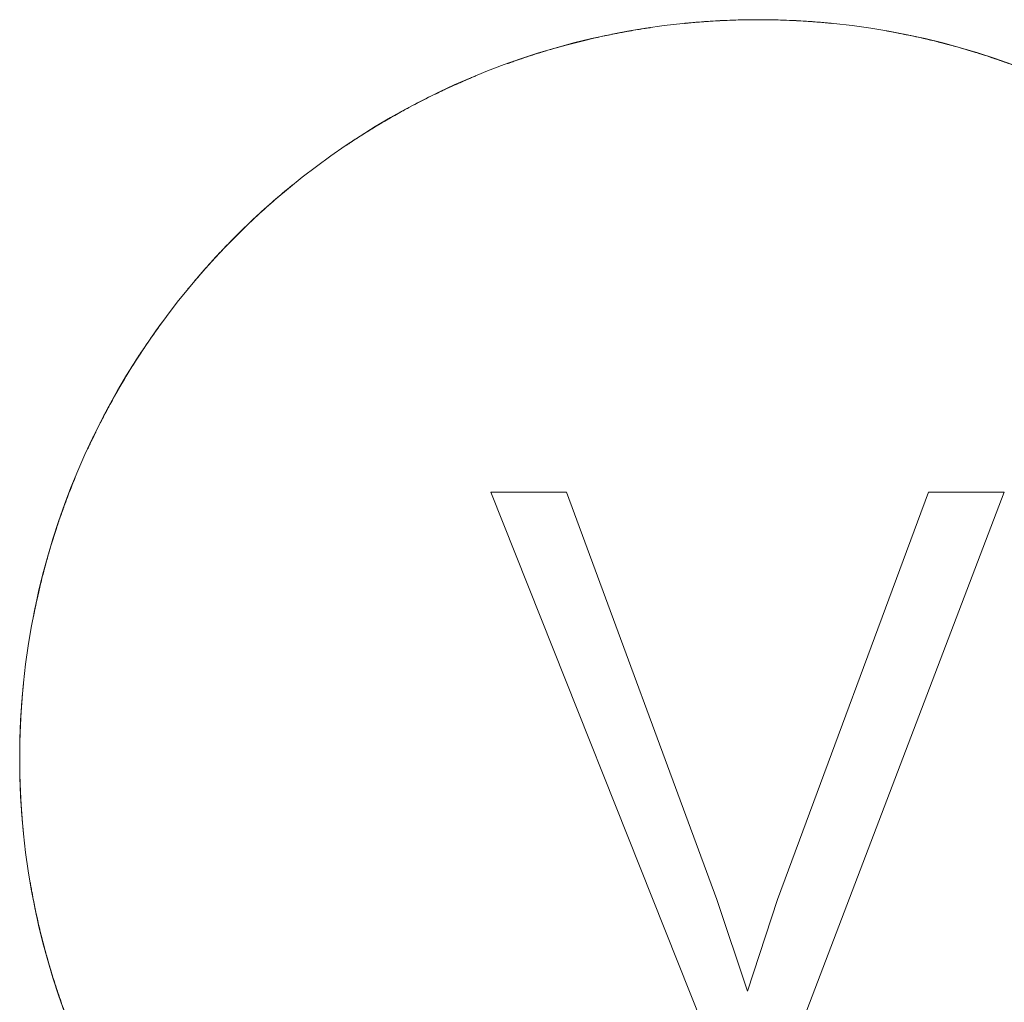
# Model space of a CAD drawing. Header units: inches. Extents: x 10 to 643, y -369 to 469.
# Tile 5 of 15: x 225.31 to 230.56, y 214.7 to 219.94. Entities that reach past the tile are written whole.
import ezdxf

# ---------------------------------------------------------------- set-up
doc = ezdxf.new("R2010")
doc.units = ezdxf.units.IN
doc.header["$MEASUREMENT"] = 0
doc.layers.add('A-DETL-MBND', color=5, linetype='Continuous', lineweight=9)
doc.layers.add('M-EQPM', color=90, linetype='Continuous', lineweight=9)

# ---------------------------------------------------------------- blocks, each defined once
blk = doc.blocks.new('Roof Vent - Roof Vent-4092266-Roof Plan')
at = {"layer": 'A-DETL-MBND'}
for p, q in [((-1.0226, 1.4191), (-1.4258, 1.4191)), ((-1.4258, 1.4191), (-0.2265, -1.5946)), ((-0.2199, -0.7522), (-1.0226, 1.4191)), ((0.9081, 1.4191), (0.1031, -0.7522)), ((0.1627, -1.5946), (1.3113, 1.4191)), ((1.3113, 1.4191), (0.9081, 1.4191)), ((-0.0572, -1.2414), (-0.2199, -0.7522)), ((0.1031, -0.7522), (-0.0572, -1.2414))]:
    blk.add_line(p, q, dxfattribs=at)
for start, end in [(0, 180), (180, 0)]:
    blk.add_arc((0, 0), 3.937, start, end, dxfattribs=at)
for points, knots in [([(0.0001, 3.937), (-0.0237, 3.937), (-0.0701, 3.9366), (-0.1349, 3.9349), (-0.1978, 3.9322), (-0.2544, 3.9289), (-0.3029, 3.9254), (-0.3427, 3.9221), (-0.3715, 3.9195), (-0.3912, 3.9175), (-0.3952, 3.9171), (-0.3898, 3.9177), (-0.378, 3.9188), (-0.3517, 3.9213), (-0.3036, 3.9254), (-0.2419, 3.9298), (-0.1418, 3.935), (-0.0594, 3.937), (0.0001, 3.937)], [0, 0, 0, 0, 0.055556, 0.111111, 0.166667, 0.222222, 0.277778, 0.333333, 0.388889, 0.444444, 0.513889, 0.548611, 0.583333, 0.652778, 0.722222, 0.791667, 0.861111, 1, 1, 1, 1]), ([(0.0001, 3.937), (0.0477, 3.937), (0.1143, 3.9357), (0.1979, 3.9322), (0.2544, 3.9289), (0.303, 3.9254), (0.3428, 3.9221), (0.3717, 3.9194), (0.3914, 3.9175), (0.3954, 3.9171), (0.39, 3.9176), (0.3782, 3.9188), (0.3519, 3.9213), (0.3039, 3.9254), (0.2423, 3.9298), (0.142, 3.935), (0.0596, 3.937), (0.0001, 3.937)], [0, 0, 0, 0, 0.111111, 0.166667, 0.222222, 0.277778, 0.333333, 0.388889, 0.444444, 0.513889, 0.548611, 0.583333, 0.652778, 0.722222, 0.791667, 0.861111, 1, 1, 1, 1]), ([(-0.9606, 3.818), (-0.9144, 3.8297), (-0.8494, 3.8447), (-0.7675, 3.8616), (-0.7118, 3.8722), (-0.6638, 3.8807), (-0.6243, 3.8872), (-0.5956, 3.8917), (-0.576, 3.8947), (-0.572, 3.8952), (-0.5774, 3.8944), (-0.5891, 3.8927), (-0.6153, 3.8887), (-0.663, 3.8809), (-0.7238, 3.8701), (-0.8224, 3.8508), (-0.9028, 3.8326), (-0.9606, 3.818)], [0, 0, 0, 0, 0.111111, 0.166667, 0.222222, 0.277778, 0.333333, 0.388889, 0.444444, 0.513889, 0.548611, 0.583333, 0.652778, 0.722222, 0.791667, 0.861111, 1, 1, 1, 1]), ([(-0.6261, 3.8869), (-0.6147, 3.8887), (-0.5956, 3.8917), (-0.576, 3.8947), (-0.572, 3.8952), (-0.5774, 3.8944), (-0.5891, 3.8927), (-0.6069, 3.89), (-0.6234, 3.8873), (-0.6262, 3.8869)], [0.3333333, 0.3333333, 0.3333333, 0.3333333, 0.3888889, 0.4444444, 0.5138889, 0.5486111, 0.5833333, 0.6527778, 0.6666667, 0.6666667, 0.6666667, 0.6666667]), ([(-0.6261, 3.8869), (-0.6147, 3.8887), (-0.5956, 3.8917), (-0.576, 3.8947), (-0.572, 3.8952), (-0.5774, 3.8944), (-0.5891, 3.8927), (-0.6069, 3.89), (-0.6234, 3.8873), (-0.6262, 3.8869)], [0.3333333, 0.3333333, 0.3333333, 0.3333333, 0.3888889, 0.4444444, 0.5138889, 0.5486111, 0.5833333, 0.6527778, 0.6666667, 0.6666667, 0.6666667, 0.6666667]), ([(-0.6261, 3.8869), (-0.6147, 3.8887), (-0.5956, 3.8917), (-0.576, 3.8947), (-0.572, 3.8952), (-0.5774, 3.8944), (-0.5891, 3.8927), (-0.6069, 3.89), (-0.6234, 3.8873), (-0.6262, 3.8869)], [0.3333333, 0.3333333, 0.3333333, 0.3333333, 0.3888889, 0.4444444, 0.5138889, 0.5486111, 0.5833333, 0.6527778, 0.6666667, 0.6666667, 0.6666667, 0.6666667]), ([(-0.6261, 3.8869), (-0.6147, 3.8887), (-0.5956, 3.8917), (-0.576, 3.8947), (-0.572, 3.8952), (-0.5774, 3.8944), (-0.5891, 3.8927), (-0.6069, 3.89), (-0.6234, 3.8873), (-0.6262, 3.8869)], [0.3333333, 0.3333333, 0.3333333, 0.3333333, 0.3888889, 0.4444444, 0.5138889, 0.5486111, 0.5833333, 0.6527778, 0.6666667, 0.6666667, 0.6666667, 0.6666667]), ([(-0.253, 3.9289), (-0.2705, 3.9277), (-0.3029, 3.9254), (-0.3427, 3.9221), (-0.3715, 3.9195), (-0.3912, 3.9175), (-0.3952, 3.9171), (-0.3898, 3.9177), (-0.378, 3.9188), (-0.3517, 3.9213), (-0.3068, 3.9251), (-0.2706, 3.9277), (-0.2531, 3.9289)], [0.2222222, 0.2222222, 0.2222222, 0.2222222, 0.2777778, 0.3333333, 0.3888889, 0.4444444, 0.5138889, 0.5486111, 0.5833333, 0.6527778, 0.7222222, 0.7777778, 0.7777778, 0.7777778, 0.7777778]), ([(-0.253, 3.9289), (-0.2705, 3.9277), (-0.3029, 3.9254), (-0.3427, 3.9221), (-0.3715, 3.9195), (-0.3912, 3.9175), (-0.3952, 3.9171), (-0.3898, 3.9177), (-0.378, 3.9188), (-0.3517, 3.9213), (-0.3068, 3.9251), (-0.2706, 3.9277), (-0.2531, 3.9289)], [0.2222222, 0.2222222, 0.2222222, 0.2222222, 0.2777778, 0.3333333, 0.3888889, 0.4444444, 0.5138889, 0.5486111, 0.5833333, 0.6527778, 0.7222222, 0.7777778, 0.7777778, 0.7777778, 0.7777778]), ([(-0.253, 3.9289), (-0.2705, 3.9277), (-0.3029, 3.9254), (-0.3427, 3.9221), (-0.3715, 3.9195), (-0.3912, 3.9175), (-0.3952, 3.9171), (-0.3898, 3.9177), (-0.378, 3.9188), (-0.3517, 3.9213), (-0.3068, 3.9251), (-0.2706, 3.9277), (-0.2531, 3.9289)], [0.2222222, 0.2222222, 0.2222222, 0.2222222, 0.2777778, 0.3333333, 0.3888889, 0.4444444, 0.5138889, 0.5486111, 0.5833333, 0.6527778, 0.7222222, 0.7777778, 0.7777778, 0.7777778, 0.7777778]), ([(-0.253, 3.9289), (-0.2705, 3.9277), (-0.3029, 3.9254), (-0.3427, 3.9221), (-0.3715, 3.9195), (-0.3912, 3.9175), (-0.3952, 3.9171), (-0.3898, 3.9177), (-0.378, 3.9188), (-0.3517, 3.9213), (-0.3068, 3.9251), (-0.2706, 3.9277), (-0.2531, 3.9289)], [0.2222222, 0.2222222, 0.2222222, 0.2222222, 0.2777778, 0.3333333, 0.3888889, 0.4444444, 0.5138889, 0.5486111, 0.5833333, 0.6527778, 0.7222222, 0.7777778, 0.7777778, 0.7777778, 0.7777778]), ([(0.2531, 3.9289), (0.2706, 3.9277), (0.303, 3.9254), (0.3428, 3.9221), (0.3717, 3.9194), (0.3914, 3.9175), (0.3954, 3.9171), (0.39, 3.9176), (0.3782, 3.9188), (0.3519, 3.9213), (0.3071, 3.9251), (0.2709, 3.9277), (0.2534, 3.9288)], [0.2222222, 0.2222222, 0.2222222, 0.2222222, 0.2777778, 0.3333333, 0.3888889, 0.4444444, 0.5138889, 0.5486111, 0.5833333, 0.6527778, 0.7222222, 0.7777778, 0.7777778, 0.7777778, 0.7777778]), ([(0.2531, 3.9289), (0.2706, 3.9277), (0.303, 3.9254), (0.3428, 3.9221), (0.3717, 3.9194), (0.3914, 3.9175), (0.3954, 3.9171), (0.39, 3.9176), (0.3782, 3.9188), (0.3519, 3.9213), (0.3071, 3.9251), (0.2709, 3.9277), (0.2534, 3.9288)], [0.2222222, 0.2222222, 0.2222222, 0.2222222, 0.2777778, 0.3333333, 0.3888889, 0.4444444, 0.5138889, 0.5486111, 0.5833333, 0.6527778, 0.7222222, 0.7777778, 0.7777778, 0.7777778, 0.7777778]), ([(0.2531, 3.9289), (0.2706, 3.9277), (0.303, 3.9254), (0.3428, 3.9221), (0.3717, 3.9194), (0.3914, 3.9175), (0.3954, 3.9171), (0.39, 3.9176), (0.3782, 3.9188), (0.3519, 3.9213), (0.3071, 3.9251), (0.2709, 3.9277), (0.2534, 3.9288)], [0.2222222, 0.2222222, 0.2222222, 0.2222222, 0.2777778, 0.3333333, 0.3888889, 0.4444444, 0.5138889, 0.5486111, 0.5833333, 0.6527778, 0.7222222, 0.7777778, 0.7777778, 0.7777778, 0.7777778]), ([(0.2531, 3.9289), (0.2706, 3.9277), (0.303, 3.9254), (0.3428, 3.9221), (0.3717, 3.9194), (0.3914, 3.9175), (0.3954, 3.9171), (0.39, 3.9176), (0.3782, 3.9188), (0.3519, 3.9213), (0.3071, 3.9251), (0.2709, 3.9277), (0.2534, 3.9288)], [0.2222222, 0.2222222, 0.2222222, 0.2222222, 0.2777778, 0.3333333, 0.3888889, 0.4444444, 0.5138889, 0.5486111, 0.5833333, 0.6527778, 0.7222222, 0.7777778, 0.7777778, 0.7777778, 0.7777778]), ([(0.6814, 3.8776), (0.6833, 3.8773), (0.6919, 3.8757), (0.7085, 3.8728), (0.7249, 3.8697), (0.7277, 3.8692)], [0.5555556, 0.5555556, 0.5555556, 0.5555556, 0.5833333, 0.6527778, 0.6666667, 0.6666667, 0.6666667, 0.6666667]), ([(0.6814, 3.8776), (0.6833, 3.8773), (0.6919, 3.8757), (0.7085, 3.8728), (0.7249, 3.8697), (0.7277, 3.8692)], [0.5555556, 0.5555556, 0.5555556, 0.5555556, 0.5833333, 0.6527778, 0.6666667, 0.6666667, 0.6666667, 0.6666667]), ([(0.6814, 3.8776), (0.6833, 3.8773), (0.6919, 3.8757), (0.7085, 3.8728), (0.7249, 3.8697), (0.7277, 3.8692)], [0.5555556, 0.5555556, 0.5555556, 0.5555556, 0.5833333, 0.6527778, 0.6666667, 0.6666667, 0.6666667, 0.6666667]), ([(0.6814, 3.8776), (0.6833, 3.8773), (0.6919, 3.8757), (0.7085, 3.8728), (0.7249, 3.8697), (0.7277, 3.8692)], [0.5555556, 0.5555556, 0.5555556, 0.5555556, 0.5833333, 0.6527778, 0.6666667, 0.6666667, 0.6666667, 0.6666667]), ([(0.6814, 3.8776), (0.6833, 3.8773), (0.6919, 3.8757), (0.7168, 3.8713), (0.7642, 3.8622), (0.8248, 3.8499), (0.9226, 3.828), (1.0024, 3.8077), (1.0598, 3.7917)], [0.5555556, 0.5555556, 0.5555556, 0.5555556, 0.5833333, 0.6527778, 0.7222222, 0.7916667, 0.8611111, 1, 1, 1, 1]), ([(-0.9606, 3.818), (-0.9836, 3.8122), (-1.0285, 3.8005), (-1.091, 3.783), (-1.1512, 3.7651), (-1.2053, 3.7481), (-1.2514, 3.7329), (-1.2891, 3.72), (-1.3164, 3.7104), (-1.3351, 3.7037), (-1.3388, 3.7024), (-1.3337, 3.7042), (-1.3226, 3.7082), (-1.2977, 3.7171), (-1.2521, 3.7327), (-1.1934, 3.752), (-1.0977, 3.7815), (-1.0183, 3.8035), (-0.9606, 3.818)], [0, 0, 0, 0, 0.055556, 0.111111, 0.166667, 0.222222, 0.277778, 0.333333, 0.388889, 0.444444, 0.513889, 0.548611, 0.583333, 0.652778, 0.722222, 0.791667, 0.861111, 1, 1, 1, 1]), ([(1.0598, 3.7917), (1.1056, 3.7789), (1.1695, 3.7597), (1.249, 3.7338), (1.3026, 3.7154), (1.3484, 3.699), (1.386, 3.685), (1.4131, 3.6747), (1.4316, 3.6675), (1.4353, 3.666), (1.4303, 3.668), (1.4192, 3.6723), (1.3945, 3.6818), (1.3493, 3.6987), (1.2911, 3.7195), (1.1959, 3.7516), (1.1171, 3.7757), (1.0598, 3.7917)], [0, 0, 0, 0, 0.111111, 0.166667, 0.222222, 0.277778, 0.333333, 0.388889, 0.444444, 0.513889, 0.548611, 0.583333, 0.652778, 0.722222, 0.791667, 0.861111, 1, 1, 1, 1]), ([(-1.2874, 3.7206), (-1.2982, 3.7168), (-1.3164, 3.7104), (-1.3351, 3.7037), (-1.3388, 3.7024), (-1.3337, 3.7042), (-1.3226, 3.7082), (-1.3057, 3.7142), (-1.29, 3.7197), (-1.2872, 3.7206)], [0.3333333, 0.3333333, 0.3333333, 0.3333333, 0.3888889, 0.4444444, 0.5138889, 0.5486111, 0.5833333, 0.6527778, 0.6666667, 0.6666667, 0.6666667, 0.6666667]), ([(-1.2874, 3.7206), (-1.2982, 3.7168), (-1.3164, 3.7104), (-1.3351, 3.7037), (-1.3388, 3.7024), (-1.3337, 3.7042), (-1.3226, 3.7082), (-1.3057, 3.7142), (-1.29, 3.7197), (-1.2872, 3.7206)], [0.3333333, 0.3333333, 0.3333333, 0.3333333, 0.3888889, 0.4444444, 0.5138889, 0.5486111, 0.5833333, 0.6527778, 0.6666667, 0.6666667, 0.6666667, 0.6666667]), ([(-1.2874, 3.7206), (-1.2982, 3.7168), (-1.3164, 3.7104), (-1.3351, 3.7037), (-1.3388, 3.7024), (-1.3337, 3.7042), (-1.3226, 3.7082), (-1.3057, 3.7142), (-1.29, 3.7197), (-1.2872, 3.7206)], [0.3333333, 0.3333333, 0.3333333, 0.3333333, 0.3888889, 0.4444444, 0.5138889, 0.5486111, 0.5833333, 0.6527778, 0.6666667, 0.6666667, 0.6666667, 0.6666667]), ([(-1.2874, 3.7206), (-1.2982, 3.7168), (-1.3164, 3.7104), (-1.3351, 3.7037), (-1.3388, 3.7024), (-1.3337, 3.7042), (-1.3226, 3.7082), (-1.3057, 3.7142), (-1.29, 3.7197), (-1.2872, 3.7206)], [0.3333333, 0.3333333, 0.3333333, 0.3333333, 0.3888889, 0.4444444, 0.5138889, 0.5486111, 0.5833333, 0.6527778, 0.6666667, 0.6666667, 0.6666667, 0.6666667]), ([(-1.8624, 3.4687), (-1.8204, 3.4912), (-1.761, 3.5216), (-1.6856, 3.5581), (-1.6342, 3.582), (-1.5897, 3.6019), (-1.5528, 3.6179), (-1.5261, 3.6292), (-1.5077, 3.6369), (-1.504, 3.6384), (-1.509, 3.6363), (-1.52, 3.6318), (-1.5445, 3.6215), (-1.5889, 3.6023), (-1.6453, 3.5769), (-1.7363, 3.5341), (-1.8099, 3.4968), (-1.8624, 3.4687)], [0, 0, 0, 0, 0.111111, 0.166667, 0.222222, 0.277778, 0.333333, 0.388889, 0.444444, 0.513889, 0.548611, 0.583333, 0.652778, 0.722222, 0.791667, 0.861111, 1, 1, 1, 1]), ([(-1.5545, 3.6171), (-1.5439, 3.6217), (-1.5261, 3.6292), (-1.5077, 3.6369), (-1.504, 3.6384), (-1.509, 3.6363), (-1.52, 3.6318), (-1.5366, 3.6248), (-1.552, 3.6182), (-1.5546, 3.6171)], [0.3333333, 0.3333333, 0.3333333, 0.3333333, 0.3888889, 0.4444444, 0.5138889, 0.5486111, 0.5833333, 0.6527778, 0.6666667, 0.6666667, 0.6666667, 0.6666667]), ([(-1.5545, 3.6171), (-1.5439, 3.6217), (-1.5261, 3.6292), (-1.5077, 3.6369), (-1.504, 3.6384), (-1.509, 3.6363), (-1.52, 3.6318), (-1.5366, 3.6248), (-1.552, 3.6182), (-1.5546, 3.6171)], [0.3333333, 0.3333333, 0.3333333, 0.3333333, 0.3888889, 0.4444444, 0.5138889, 0.5486111, 0.5833333, 0.6527778, 0.6666667, 0.6666667, 0.6666667, 0.6666667]), ([(-1.5545, 3.6171), (-1.5439, 3.6217), (-1.5261, 3.6292), (-1.5077, 3.6369), (-1.504, 3.6384), (-1.509, 3.6363), (-1.52, 3.6318), (-1.5366, 3.6248), (-1.552, 3.6182), (-1.5546, 3.6171)], [0.3333333, 0.3333333, 0.3333333, 0.3333333, 0.3888889, 0.4444444, 0.5138889, 0.5486111, 0.5833333, 0.6527778, 0.6666667, 0.6666667, 0.6666667, 0.6666667]), ([(-1.5545, 3.6171), (-1.5439, 3.6217), (-1.5261, 3.6292), (-1.5077, 3.6369), (-1.504, 3.6384), (-1.509, 3.6363), (-1.52, 3.6318), (-1.5366, 3.6248), (-1.552, 3.6182), (-1.5546, 3.6171)], [0.3333333, 0.3333333, 0.3333333, 0.3333333, 0.3888889, 0.4444444, 0.5138889, 0.5486111, 0.5833333, 0.6527778, 0.6666667, 0.6666667, 0.6666667, 0.6666667]), ([(-1.8624, 3.4687), (-1.8833, 3.4574), (-1.924, 3.4351), (-1.9803, 3.4029), (-2.0344, 3.3708), (-2.0826, 3.3412), (-2.1236, 3.3152), (-2.1571, 3.2935), (-2.1811, 3.2776), (-2.1976, 3.2666), (-2.2009, 3.2644), (-2.1964, 3.2674), (-2.1866, 3.274), (-2.1647, 3.2886), (-2.1243, 3.3149), (-2.0721, 3.3479), (-1.9864, 3.3998), (-1.9148, 3.4405), (-1.8624, 3.4687)], [0, 0, 0, 0, 0.055556, 0.111111, 0.166667, 0.222222, 0.277778, 0.333333, 0.388889, 0.444444, 0.513889, 0.548611, 0.583333, 0.652778, 0.722222, 0.791667, 0.861111, 1, 1, 1, 1]), ([(-2.1555, 3.2945), (-2.1651, 3.2882), (-2.1811, 3.2776), (-2.1976, 3.2666), (-2.2009, 3.2644), (-2.1964, 3.2674), (-2.1866, 3.274), (-2.1717, 3.2839), (-2.1578, 3.293), (-2.1554, 3.2946)], [0.3333333, 0.3333333, 0.3333333, 0.3333333, 0.3888889, 0.4444444, 0.5138889, 0.5486111, 0.5833333, 0.6527778, 0.6666667, 0.6666667, 0.6666667, 0.6666667]), ([(-2.1555, 3.2945), (-2.1651, 3.2882), (-2.1811, 3.2776), (-2.1976, 3.2666), (-2.2009, 3.2644), (-2.1964, 3.2674), (-2.1866, 3.274), (-2.1717, 3.2839), (-2.1578, 3.293), (-2.1554, 3.2946)], [0.3333333, 0.3333333, 0.3333333, 0.3333333, 0.3888889, 0.4444444, 0.5138889, 0.5486111, 0.5833333, 0.6527778, 0.6666667, 0.6666667, 0.6666667, 0.6666667]), ([(-2.1555, 3.2945), (-2.1651, 3.2882), (-2.1811, 3.2776), (-2.1976, 3.2666), (-2.2009, 3.2644), (-2.1964, 3.2674), (-2.1866, 3.274), (-2.1717, 3.2839), (-2.1578, 3.293), (-2.1554, 3.2946)], [0.3333333, 0.3333333, 0.3333333, 0.3333333, 0.3888889, 0.4444444, 0.5138889, 0.5486111, 0.5833333, 0.6527778, 0.6666667, 0.6666667, 0.6666667, 0.6666667]), ([(-2.1555, 3.2945), (-2.1651, 3.2882), (-2.1811, 3.2776), (-2.1976, 3.2666), (-2.2009, 3.2644), (-2.1964, 3.2674), (-2.1866, 3.274), (-2.1717, 3.2839), (-2.1578, 3.293), (-2.1554, 3.2946)], [0.3333333, 0.3333333, 0.3333333, 0.3333333, 0.3888889, 0.4444444, 0.5138889, 0.5486111, 0.5833333, 0.6527778, 0.6666667, 0.6666667, 0.6666667, 0.6666667]), ([(-2.7753, 2.7924), (-2.7416, 2.826), (-2.6934, 2.8721), (-2.6316, 2.9284), (-2.5892, 2.966), (-2.5523, 2.9977), (-2.5217, 3.0235), (-2.4994, 3.0419), (-2.484, 3.0545), (-2.4809, 3.057), (-2.4851, 3.0536), (-2.4943, 3.0461), (-2.5147, 3.0293), (-2.5517, 2.9983), (-2.5984, 2.958), (-2.6733, 2.8911), (-2.7331, 2.8344), (-2.7753, 2.7924)], [0, 0, 0, 0, 0.111111, 0.166667, 0.222222, 0.277778, 0.333333, 0.388889, 0.444444, 0.513889, 0.548611, 0.583333, 0.652778, 0.722222, 0.791667, 0.861111, 1, 1, 1, 1]), ([(-2.5231, 3.0223), (-2.5143, 3.0296), (-2.4994, 3.0419), (-2.484, 3.0545), (-2.4809, 3.057), (-2.4851, 3.0536), (-2.4943, 3.0461), (-2.5082, 3.0347), (-2.521, 3.024), (-2.5232, 3.0222)], [0.3333333, 0.3333333, 0.3333333, 0.3333333, 0.3888889, 0.4444444, 0.5138889, 0.5486111, 0.5833333, 0.6527778, 0.6666667, 0.6666667, 0.6666667, 0.6666667]), ([(-2.5231, 3.0223), (-2.5143, 3.0296), (-2.4994, 3.0419), (-2.484, 3.0545), (-2.4809, 3.057), (-2.4851, 3.0536), (-2.4943, 3.0461), (-2.5082, 3.0347), (-2.521, 3.024), (-2.5232, 3.0222)], [0.3333333, 0.3333333, 0.3333333, 0.3333333, 0.3888889, 0.4444444, 0.5138889, 0.5486111, 0.5833333, 0.6527778, 0.6666667, 0.6666667, 0.6666667, 0.6666667]), ([(-2.5231, 3.0223), (-2.5143, 3.0296), (-2.4994, 3.0419), (-2.484, 3.0545), (-2.4809, 3.057), (-2.4851, 3.0536), (-2.4943, 3.0461), (-2.5082, 3.0347), (-2.521, 3.024), (-2.5232, 3.0222)], [0.3333333, 0.3333333, 0.3333333, 0.3333333, 0.3888889, 0.4444444, 0.5138889, 0.5486111, 0.5833333, 0.6527778, 0.6666667, 0.6666667, 0.6666667, 0.6666667]), ([(-2.5231, 3.0223), (-2.5143, 3.0296), (-2.4994, 3.0419), (-2.484, 3.0545), (-2.4809, 3.057), (-2.4851, 3.0536), (-2.4943, 3.0461), (-2.5082, 3.0347), (-2.521, 3.024), (-2.5232, 3.0222)], [0.3333333, 0.3333333, 0.3333333, 0.3333333, 0.3888889, 0.4444444, 0.5138889, 0.5486111, 0.5833333, 0.6527778, 0.6666667, 0.6666667, 0.6666667, 0.6666667]), ([(-3.0066, 2.5418), (-2.9991, 2.5506), (-2.9798, 2.5732), (-2.9419, 2.6167), (-2.8746, 2.691), (-2.8175, 2.7505), (-2.7753, 2.7924)], [0.6666667, 0.6666667, 0.6666667, 0.6666667, 0.7222222, 0.7916667, 0.8611111, 1, 1, 1, 1]), ([(-3.0368, 2.5056), (-3.04, 2.5017), (-3.0416, 2.4997), (-3.0389, 2.5031), (-3.0371, 2.5052), (-3.0368, 2.5056)], [0.4444444, 0.4444444, 0.4444444, 0.4444444, 0.5138889, 0.5486111, 0.5555556, 0.5555556, 0.5555556, 0.5555556]), ([(-3.0368, 2.5056), (-3.04, 2.5017), (-3.0416, 2.4997), (-3.0389, 2.5031), (-3.0371, 2.5052), (-3.0368, 2.5056)], [0.4444444, 0.4444444, 0.4444444, 0.4444444, 0.5138889, 0.5486111, 0.5555556, 0.5555556, 0.5555556, 0.5555556]), ([(-3.0368, 2.5056), (-3.04, 2.5017), (-3.0416, 2.4997), (-3.0389, 2.5031), (-3.0371, 2.5052), (-3.0368, 2.5056)], [0.4444444, 0.4444444, 0.4444444, 0.4444444, 0.5138889, 0.5486111, 0.5555556, 0.5555556, 0.5555556, 0.5555556]), ([(-3.0368, 2.5056), (-3.04, 2.5017), (-3.0416, 2.4997), (-3.0389, 2.5031), (-3.0371, 2.5052), (-3.0368, 2.5056)], [0.4444444, 0.4444444, 0.4444444, 0.4444444, 0.5138889, 0.5486111, 0.5555556, 0.5555556, 0.5555556, 0.5555556]), ([(-3.0368, 2.5056), (-3.04, 2.5017), (-3.0416, 2.4997), (-3.0389, 2.5031), (-3.0371, 2.5052), (-3.0368, 2.5056)], [0.4444444, 0.4444444, 0.4444444, 0.4444444, 0.5138889, 0.5486111, 0.5555556, 0.5555556, 0.5555556, 0.5555556]), ([(-3.392, 1.9986), (-3.3678, 2.0396), (-3.3329, 2.0964), (-3.2874, 2.1666), (-3.2559, 2.2136), (-3.2282, 2.2537), (-3.2051, 2.2864), (-3.1882, 2.3099), (-3.1765, 2.326), (-3.1741, 2.3292), (-3.1773, 2.3248), (-3.1843, 2.3152), (-3.1998, 2.2938), (-3.2278, 2.2545), (-3.2628, 2.2036), (-3.3183, 2.1199), (-3.3618, 2.0498), (-3.392, 1.9986)], [0, 0, 0, 0, 0.111111, 0.166667, 0.222222, 0.277778, 0.333333, 0.388889, 0.444444, 0.513889, 0.548611, 0.583333, 0.652778, 0.722222, 0.791667, 0.861111, 1, 1, 1, 1]), ([(-3.2061, 2.2849), (-3.1995, 2.2942), (-3.1882, 2.3099), (-3.1765, 2.326), (-3.1741, 2.3292), (-3.1773, 2.3248), (-3.1843, 2.3152), (-3.1949, 2.3007), (-3.2046, 2.2871), (-3.2062, 2.2848)], [0.3333333, 0.3333333, 0.3333333, 0.3333333, 0.3888889, 0.4444444, 0.5138889, 0.5486111, 0.5833333, 0.6527778, 0.6666667, 0.6666667, 0.6666667, 0.6666667]), ([(-3.2061, 2.2849), (-3.1995, 2.2942), (-3.1882, 2.3099), (-3.1765, 2.326), (-3.1741, 2.3292), (-3.1773, 2.3248), (-3.1843, 2.3152), (-3.1949, 2.3007), (-3.2046, 2.2871), (-3.2062, 2.2848)], [0.3333333, 0.3333333, 0.3333333, 0.3333333, 0.3888889, 0.4444444, 0.5138889, 0.5486111, 0.5833333, 0.6527778, 0.6666667, 0.6666667, 0.6666667, 0.6666667]), ([(-3.2061, 2.2849), (-3.1995, 2.2942), (-3.1882, 2.3099), (-3.1765, 2.326), (-3.1741, 2.3292), (-3.1773, 2.3248), (-3.1843, 2.3152), (-3.1949, 2.3007), (-3.2046, 2.2871), (-3.2062, 2.2848)], [0.3333333, 0.3333333, 0.3333333, 0.3333333, 0.3888889, 0.4444444, 0.5138889, 0.5486111, 0.5833333, 0.6527778, 0.6666667, 0.6666667, 0.6666667, 0.6666667]), ([(-3.2061, 2.2849), (-3.1995, 2.2942), (-3.1882, 2.3099), (-3.1765, 2.326), (-3.1741, 2.3292), (-3.1773, 2.3248), (-3.1843, 2.3152), (-3.1949, 2.3007), (-3.2046, 2.2871), (-3.2062, 2.2848)], [0.3333333, 0.3333333, 0.3333333, 0.3333333, 0.3888889, 0.4444444, 0.5138889, 0.5486111, 0.5833333, 0.6527778, 0.6666667, 0.6666667, 0.6666667, 0.6666667]), ([(-3.392, 1.9986), (-3.4041, 1.9781), (-3.4272, 1.9379), (-3.4587, 1.8811), (-3.4883, 1.8256), (-3.5142, 1.7752), (-3.5358, 1.7317), (-3.5531, 1.6958), (-3.5655, 1.6696), (-3.5738, 1.6516), (-3.5755, 1.648), (-3.5732, 1.653), (-3.5682, 1.6637), (-3.557, 1.6876), (-3.5361, 1.7311), (-3.5086, 1.7864), (-3.4624, 1.8753), (-3.4222, 1.9473), (-3.392, 1.9986)], [0, 0, 0, 0, 0.055556, 0.111111, 0.166667, 0.222222, 0.277778, 0.333333, 0.388889, 0.444444, 0.513889, 0.548611, 0.583333, 0.652778, 0.722222, 0.791667, 0.861111, 1, 1, 1, 1]), ([(-3.5523, 1.6974), (-3.5572, 1.6871), (-3.5655, 1.6696), (-3.5738, 1.6516), (-3.5755, 1.648), (-3.5732, 1.653), (-3.5682, 1.6637), (-3.5606, 1.68), (-3.5535, 1.695), (-3.5522, 1.6976)], [0.3333333, 0.3333333, 0.3333333, 0.3333333, 0.3888889, 0.4444444, 0.5138889, 0.5486111, 0.5833333, 0.6527778, 0.6666667, 0.6666667, 0.6666667, 0.6666667]), ([(-3.5523, 1.6974), (-3.5572, 1.6871), (-3.5655, 1.6696), (-3.5738, 1.6516), (-3.5755, 1.648), (-3.5732, 1.653), (-3.5682, 1.6637), (-3.5606, 1.68), (-3.5535, 1.695), (-3.5522, 1.6976)], [0.3333333, 0.3333333, 0.3333333, 0.3333333, 0.3888889, 0.4444444, 0.5138889, 0.5486111, 0.5833333, 0.6527778, 0.6666667, 0.6666667, 0.6666667, 0.6666667]), ([(-3.5523, 1.6974), (-3.5572, 1.6871), (-3.5655, 1.6696), (-3.5738, 1.6516), (-3.5755, 1.648), (-3.5732, 1.653), (-3.5682, 1.6637), (-3.5606, 1.68), (-3.5535, 1.695), (-3.5522, 1.6976)], [0.3333333, 0.3333333, 0.3333333, 0.3333333, 0.3888889, 0.4444444, 0.5138889, 0.5486111, 0.5833333, 0.6527778, 0.6666667, 0.6666667, 0.6666667, 0.6666667]), ([(-3.5523, 1.6974), (-3.5572, 1.6871), (-3.5655, 1.6696), (-3.5738, 1.6516), (-3.5755, 1.648), (-3.5732, 1.653), (-3.5682, 1.6637), (-3.5606, 1.68), (-3.5535, 1.695), (-3.5522, 1.6976)], [0.3333333, 0.3333333, 0.3333333, 0.3333333, 0.3888889, 0.4444444, 0.5138889, 0.5486111, 0.5833333, 0.6527778, 0.6666667, 0.6666667, 0.6666667, 0.6666667]), ([(-3.7722, 1.1272), (-3.7585, 1.1729), (-3.7382, 1.2364), (-3.7109, 1.3155), (-3.6915, 1.3689), (-3.6742, 1.4145), (-3.6596, 1.4518), (-3.6488, 1.4788), (-3.6412, 1.4973), (-3.6397, 1.501), (-3.6417, 1.4959), (-3.6463, 1.4849), (-3.6562, 1.4603), (-3.6739, 1.4153), (-3.6958, 1.3574), (-3.7296, 1.2628), (-3.7551, 1.1843), (-3.7722, 1.1272)], [0, 0, 0, 0, 0.111111, 0.166667, 0.222222, 0.277778, 0.333333, 0.388889, 0.444444, 0.513889, 0.548611, 0.583333, 0.652778, 0.722222, 0.791667, 0.861111, 1, 1, 1, 1]), ([(-3.6602, 1.4501), (-3.656, 1.4608), (-3.6488, 1.4788), (-3.6412, 1.4973), (-3.6397, 1.501), (-3.6417, 1.4959), (-3.6463, 1.4849), (-3.653, 1.4682), (-3.6592, 1.4527), (-3.6603, 1.45)], [0.3333333, 0.3333333, 0.3333333, 0.3333333, 0.3888889, 0.4444444, 0.5138889, 0.5486111, 0.5833333, 0.6527778, 0.6666667, 0.6666667, 0.6666667, 0.6666667]), ([(-3.6602, 1.4501), (-3.656, 1.4608), (-3.6488, 1.4788), (-3.6412, 1.4973), (-3.6397, 1.501), (-3.6417, 1.4959), (-3.6463, 1.4849), (-3.653, 1.4682), (-3.6592, 1.4527), (-3.6603, 1.45)], [0.3333333, 0.3333333, 0.3333333, 0.3333333, 0.3888889, 0.4444444, 0.5138889, 0.5486111, 0.5833333, 0.6527778, 0.6666667, 0.6666667, 0.6666667, 0.6666667]), ([(-3.6602, 1.4501), (-3.656, 1.4608), (-3.6488, 1.4788), (-3.6412, 1.4973), (-3.6397, 1.501), (-3.6417, 1.4959), (-3.6463, 1.4849), (-3.653, 1.4682), (-3.6592, 1.4527), (-3.6603, 1.45)], [0.3333333, 0.3333333, 0.3333333, 0.3333333, 0.3888889, 0.4444444, 0.5138889, 0.5486111, 0.5833333, 0.6527778, 0.6666667, 0.6666667, 0.6666667, 0.6666667]), ([(-3.6602, 1.4501), (-3.656, 1.4608), (-3.6488, 1.4788), (-3.6412, 1.4973), (-3.6397, 1.501), (-3.6417, 1.4959), (-3.6463, 1.4849), (-3.653, 1.4682), (-3.6592, 1.4527), (-3.6603, 1.45)], [0.3333333, 0.3333333, 0.3333333, 0.3333333, 0.3888889, 0.4444444, 0.5138889, 0.5486111, 0.5833333, 0.6527778, 0.6666667, 0.6666667, 0.6666667, 0.6666667]), ([(-3.7722, 1.1272), (-3.779, 1.1044), (-3.7918, 1.0599), (-3.8088, 0.9973), (-3.8242, 0.9363), (-3.8372, 0.8812), (-3.8478, 0.8338), (-3.856, 0.7948), (-3.8617, 0.7665), (-3.8655, 0.7471), (-3.8662, 0.7432), (-3.8652, 0.7485), (-3.8629, 0.7601), (-3.8578, 0.7859), (-3.848, 0.8331), (-3.8345, 0.8934), (-3.8109, 0.9908), (-3.7892, 1.0702), (-3.7722, 1.1272)], [0, 0, 0, 0, 0.055556, 0.111111, 0.166667, 0.222222, 0.277778, 0.333333, 0.388889, 0.444444, 0.513889, 0.548611, 0.583333, 0.652778, 0.722222, 0.791667, 0.861111, 1, 1, 1, 1]), ([(-3.8556, 0.7966), (-3.8579, 0.7854), (-3.8617, 0.7665), (-3.8655, 0.7471), (-3.8662, 0.7432), (-3.8652, 0.7485), (-3.8629, 0.7601), (-3.8595, 0.7777), (-3.8561, 0.794), (-3.8555, 0.7968)], [0.3333333, 0.3333333, 0.3333333, 0.3333333, 0.3888889, 0.4444444, 0.5138889, 0.5486111, 0.5833333, 0.6527778, 0.6666667, 0.6666667, 0.6666667, 0.6666667]), ([(-3.8556, 0.7966), (-3.8579, 0.7854), (-3.8617, 0.7665), (-3.8655, 0.7471), (-3.8662, 0.7432), (-3.8652, 0.7485), (-3.8629, 0.7601), (-3.8595, 0.7777), (-3.8561, 0.794), (-3.8555, 0.7968)], [0.3333333, 0.3333333, 0.3333333, 0.3333333, 0.3888889, 0.4444444, 0.5138889, 0.5486111, 0.5833333, 0.6527778, 0.6666667, 0.6666667, 0.6666667, 0.6666667]), ([(-3.8556, 0.7966), (-3.8579, 0.7854), (-3.8617, 0.7665), (-3.8655, 0.7471), (-3.8662, 0.7432), (-3.8652, 0.7485), (-3.8629, 0.7601), (-3.8595, 0.7777), (-3.8561, 0.794), (-3.8555, 0.7968)], [0.3333333, 0.3333333, 0.3333333, 0.3333333, 0.3888889, 0.4444444, 0.5138889, 0.5486111, 0.5833333, 0.6527778, 0.6666667, 0.6666667, 0.6666667, 0.6666667]), ([(-3.8556, 0.7966), (-3.8579, 0.7854), (-3.8617, 0.7665), (-3.8655, 0.7471), (-3.8662, 0.7432), (-3.8652, 0.7485), (-3.8629, 0.7601), (-3.8595, 0.7777), (-3.8561, 0.794), (-3.8555, 0.7968)], [0.3333333, 0.3333333, 0.3333333, 0.3333333, 0.3888889, 0.4444444, 0.5138889, 0.5486111, 0.5833333, 0.6527778, 0.6666667, 0.6666667, 0.6666667, 0.6666667]), ([(-3.937, 0), (-3.937, 0.0476), (-3.9358, 0.1142), (-3.9322, 0.1978), (-3.9289, 0.2543), (-3.9254, 0.3029), (-3.9221, 0.3427), (-3.9195, 0.3716), (-3.9175, 0.3913), (-3.9171, 0.3953), (-3.9177, 0.3899), (-3.9188, 0.3781), (-3.9213, 0.3518), (-3.9254, 0.3038), (-3.9298, 0.2422), (-3.935, 0.1419), (-3.937, 0.0595), (-3.937, 0)], [0, 0, 0, 0, 0.111111, 0.166667, 0.222222, 0.277778, 0.333333, 0.388889, 0.444444, 0.513889, 0.548611, 0.583333, 0.652778, 0.722222, 0.791667, 0.861111, 1, 1, 1, 1]), ([(-3.9222, 0.3409), (-3.9212, 0.3524), (-3.9195, 0.3716), (-3.9175, 0.3913), (-3.9171, 0.3953), (-3.9177, 0.3899), (-3.9188, 0.3781), (-3.9205, 0.3602), (-3.922, 0.3436), (-3.9222, 0.3408)], [0.3333333, 0.3333333, 0.3333333, 0.3333333, 0.3888889, 0.4444444, 0.5138889, 0.5486111, 0.5833333, 0.6527778, 0.6666667, 0.6666667, 0.6666667, 0.6666667]), ([(-3.9222, 0.3409), (-3.9212, 0.3524), (-3.9195, 0.3716), (-3.9175, 0.3913), (-3.9171, 0.3953), (-3.9177, 0.3899), (-3.9188, 0.3781), (-3.9205, 0.3602), (-3.922, 0.3436), (-3.9222, 0.3408)], [0.3333333, 0.3333333, 0.3333333, 0.3333333, 0.3888889, 0.4444444, 0.5138889, 0.5486111, 0.5833333, 0.6527778, 0.6666667, 0.6666667, 0.6666667, 0.6666667]), ([(-3.9222, 0.3409), (-3.9212, 0.3524), (-3.9195, 0.3716), (-3.9175, 0.3913), (-3.9171, 0.3953), (-3.9177, 0.3899), (-3.9188, 0.3781), (-3.9205, 0.3602), (-3.922, 0.3436), (-3.9222, 0.3408)], [0.3333333, 0.3333333, 0.3333333, 0.3333333, 0.3888889, 0.4444444, 0.5138889, 0.5486111, 0.5833333, 0.6527778, 0.6666667, 0.6666667, 0.6666667, 0.6666667]), ([(-3.9222, 0.3409), (-3.9212, 0.3524), (-3.9195, 0.3716), (-3.9175, 0.3913), (-3.9171, 0.3953), (-3.9177, 0.3899), (-3.9188, 0.3781), (-3.9205, 0.3602), (-3.922, 0.3436), (-3.9222, 0.3408)], [0.3333333, 0.3333333, 0.3333333, 0.3333333, 0.3888889, 0.4444444, 0.5138889, 0.5486111, 0.5833333, 0.6527778, 0.6666667, 0.6666667, 0.6666667, 0.6666667]), ([(-3.937, 0), (-3.937, -0.0238), (-3.9366, -0.0702), (-3.9349, -0.135), (-3.9322, -0.1979), (-3.9289, -0.2545), (-3.9254, -0.3029), (-3.9221, -0.3427), (-3.9195, -0.3716), (-3.9175, -0.3913), (-3.9171, -0.3953), (-3.9177, -0.3899), (-3.9188, -0.3781), (-3.9213, -0.3518), (-3.9254, -0.3037), (-3.9298, -0.242), (-3.935, -0.1419), (-3.937, -0.0595), (-3.937, 0)], [0, 0, 0, 0, 0.055556, 0.111111, 0.166667, 0.222222, 0.277778, 0.333333, 0.388889, 0.444444, 0.513889, 0.548611, 0.583333, 0.652778, 0.722222, 0.791667, 0.861111, 1, 1, 1, 1]), ([(-3.9222, -0.3409), (-3.9212, -0.3524), (-3.9195, -0.3716), (-3.9175, -0.3913), (-3.9171, -0.3953), (-3.9177, -0.3899), (-3.9188, -0.3781), (-3.9205, -0.3602), (-3.922, -0.3436), (-3.9222, -0.3407)], [0.3333333, 0.3333333, 0.3333333, 0.3333333, 0.3888889, 0.4444444, 0.5138889, 0.5486111, 0.5833333, 0.6527778, 0.6666667, 0.6666667, 0.6666667, 0.6666667]), ([(-3.9222, -0.3409), (-3.9212, -0.3524), (-3.9195, -0.3716), (-3.9175, -0.3913), (-3.9171, -0.3953), (-3.9177, -0.3899), (-3.9188, -0.3781), (-3.9205, -0.3602), (-3.922, -0.3436), (-3.9222, -0.3407)], [0.3333333, 0.3333333, 0.3333333, 0.3333333, 0.3888889, 0.4444444, 0.5138889, 0.5486111, 0.5833333, 0.6527778, 0.6666667, 0.6666667, 0.6666667, 0.6666667]), ([(-3.9222, -0.3409), (-3.9212, -0.3524), (-3.9195, -0.3716), (-3.9175, -0.3913), (-3.9171, -0.3953), (-3.9177, -0.3899), (-3.9188, -0.3781), (-3.9205, -0.3602), (-3.922, -0.3436), (-3.9222, -0.3407)], [0.3333333, 0.3333333, 0.3333333, 0.3333333, 0.3888889, 0.4444444, 0.5138889, 0.5486111, 0.5833333, 0.6527778, 0.6666667, 0.6666667, 0.6666667, 0.6666667]), ([(-3.9222, -0.3409), (-3.9212, -0.3524), (-3.9195, -0.3716), (-3.9175, -0.3913), (-3.9171, -0.3953), (-3.9177, -0.3899), (-3.9188, -0.3781), (-3.9205, -0.3602), (-3.922, -0.3436), (-3.9222, -0.3407)], [0.3333333, 0.3333333, 0.3333333, 0.3333333, 0.3888889, 0.4444444, 0.5138889, 0.5486111, 0.5833333, 0.6527778, 0.6666667, 0.6666667, 0.6666667, 0.6666667]), ([(-3.8718, -0.7136), (-3.8739, -0.7023), (-3.8773, -0.6834), (-3.8806, -0.6638), (-3.8813, -0.6599), (-3.8804, -0.6652), (-3.8784, -0.6769), (-3.8753, -0.6946), (-3.8723, -0.7109), (-3.8718, -0.7138)], [0.3333333, 0.3333333, 0.3333333, 0.3333333, 0.3888889, 0.4444444, 0.5138889, 0.5486111, 0.5833333, 0.6527778, 0.6666667, 0.6666667, 0.6666667, 0.6666667]), ([(-3.8718, -0.7136), (-3.8739, -0.7023), (-3.8773, -0.6834), (-3.8806, -0.6638), (-3.8813, -0.6599), (-3.8804, -0.6652), (-3.8784, -0.6769), (-3.8753, -0.6946), (-3.8723, -0.7109), (-3.8718, -0.7138)], [0.3333333, 0.3333333, 0.3333333, 0.3333333, 0.3888889, 0.4444444, 0.5138889, 0.5486111, 0.5833333, 0.6527778, 0.6666667, 0.6666667, 0.6666667, 0.6666667]), ([(-3.8718, -0.7136), (-3.8739, -0.7023), (-3.8773, -0.6834), (-3.8806, -0.6638), (-3.8813, -0.6599), (-3.8804, -0.6652), (-3.8784, -0.6769), (-3.8753, -0.6946), (-3.8723, -0.7109), (-3.8718, -0.7138)], [0.3333333, 0.3333333, 0.3333333, 0.3333333, 0.3888889, 0.4444444, 0.5138889, 0.5486111, 0.5833333, 0.6527778, 0.6666667, 0.6666667, 0.6666667, 0.6666667]), ([(-3.8718, -0.7136), (-3.8739, -0.7023), (-3.8773, -0.6834), (-3.8806, -0.6638), (-3.8813, -0.6599), (-3.8804, -0.6652), (-3.8784, -0.6769), (-3.8753, -0.6946), (-3.8723, -0.7109), (-3.8718, -0.7138)], [0.3333333, 0.3333333, 0.3333333, 0.3333333, 0.3888889, 0.4444444, 0.5138889, 0.5486111, 0.5833333, 0.6527778, 0.6666667, 0.6666667, 0.6666667, 0.6666667]), ([(-3.7955, -1.0461), (-3.8081, -1.0002), (-3.8246, -0.9357), (-3.8434, -0.8542), (-3.8552, -0.7988), (-3.8648, -0.7511), (-3.8722, -0.7118), (-3.8773, -0.6834), (-3.8806, -0.6638), (-3.8813, -0.6599), (-3.8804, -0.6652), (-3.8784, -0.6769), (-3.8738, -0.7029), (-3.865, -0.7503), (-3.8528, -0.8108), (-3.8313, -0.9088), (-3.8113, -0.9888), (-3.7955, -1.0461)], [0, 0, 0, 0, 0.111111, 0.166667, 0.222222, 0.277778, 0.333333, 0.388889, 0.444444, 0.513889, 0.548611, 0.583333, 0.652778, 0.722222, 0.791667, 0.861111, 1, 1, 1, 1]), ([(-3.7955, -1.0461), (-3.7892, -1.0691), (-3.7764, -1.1137), (-3.7575, -1.1758), (-3.7382, -1.2357), (-3.72, -1.2894), (-3.7038, -1.3352), (-3.69, -1.3727), (-3.6798, -1.3998), (-3.6726, -1.4184), (-3.6712, -1.4221), (-3.6732, -1.417), (-3.6774, -1.4059), (-3.6868, -1.3812), (-3.7036, -1.3359), (-3.7242, -1.2776), (-3.7559, -1.1824), (-3.7797, -1.1035), (-3.7955, -1.0461)], [0, 0, 0, 0, 0.055556, 0.111111, 0.166667, 0.222222, 0.277778, 0.333333, 0.388889, 0.444444, 0.513889, 0.548611, 0.583333, 0.652778, 0.722222, 0.791667, 0.861111, 1, 1, 1, 1])]:
    blk.add_open_spline(points, degree=3, knots=knots, dxfattribs=at)
for points in [[(0.7276, 3.8692), (0.7163, 3.8713), (0.6973, 3.8748), (0.6853, 3.8769), (0.6814, 3.8776)], [(0.7276, 3.8692), (0.7163, 3.8713), (0.6973, 3.8748), (0.6853, 3.8769), (0.6814, 3.8776)], [(0.7276, 3.8692), (0.7163, 3.8713), (0.6973, 3.8748), (0.6853, 3.8769), (0.6814, 3.8776)], [(0.7276, 3.8692), (0.7163, 3.8713), (0.6973, 3.8748), (0.6853, 3.8769), (0.6814, 3.8776)], [(1.0598, 3.7917), (1.0368, 3.7981), (0.9921, 3.8102), (0.9291, 3.826), (0.8679, 3.8403), (0.8125, 3.8524), (0.765, 3.8621), (0.7258, 3.8696), (0.6973, 3.8748), (0.6853, 3.8769), (0.6814, 3.8776)], [(-2.7753, 2.7924), (-2.7922, 2.7756), (-2.8248, 2.7427), (-2.8696, 2.6957), (-2.9123, 2.6495), (-2.9501, 2.6073), (-2.982, 2.5707), (-2.9993, 2.5504), (-3.0067, 2.5416)]]:
    blk.add_open_spline(points, degree=3, dxfattribs=at)

msp = doc.modelspace()

# ---------------------------------------------------------------- block references
at = {"layer": 'M-EQPM'}
msp.add_blockref('Roof Vent - Roof Vent-4092266-Roof Plan', (229.25, 216), dxfattribs=at)

doc.saveas('drawing.dxf')
